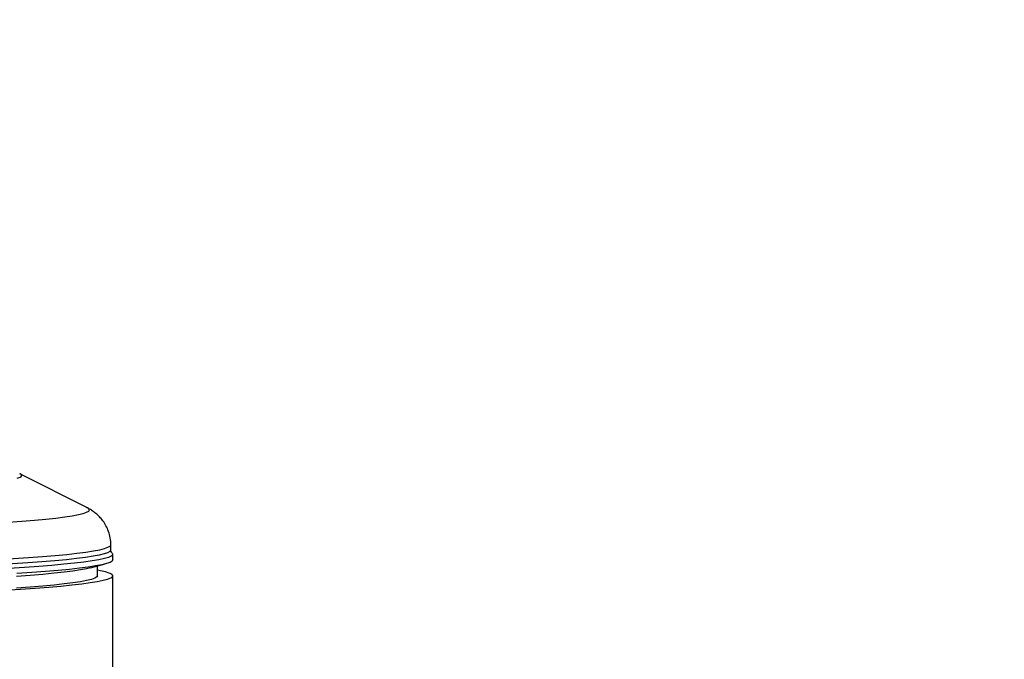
# Model space of a CAD drawing. Extents: x 0 to 8410, y 0 to 5940.
# Tile 187 of 212: x 7514 to 7765, y 4276 to 4439. Entities that reach past the tile are written whole.
import ezdxf

# ---------------------------------------------------------------- set-up
doc = ezdxf.new("R2010")
doc.units = 0
doc.header["$LTSCALE"] = 10
doc.layers.get('0').update_dxf_attribs({"linetype": 'CONTINUOUS'})
doc.styles.add('SLDTEXTSTYLE0', font='TXT', dxfattribs={"width": 0.605})
doc.dimstyles.new('SLDDIMSTYLE1', dxfattribs={"dimtxt": 50, "dimasz": 50, "dimexe": 0, "dimexo": 0.0625, "dimgap": 12.5, "dimtad": 1, "dimdec": 1, "dimrnd": 1e-09, "dimzin": 12, "dimtxsty": 'SLDTEXTSTYLE0', "dimsah": 1, "dimcen": 0.09, "dimazin": 3, "dimtfac": 1, "dimtofl": 0, "dimtmove": 0, "dimatfit": 3, "dimtolj": 1, "dimtzin": 12})

# ---------------------------------------------------------------- blocks, each defined once
blk = doc.blocks.new('_D_7')
at = {"color": 7, "linetype": 'CONTINUOUS'}
for p, q in [((7266.78, 4418.5), (7266.78, 2774.61)), ((7032.78, 2981.17), (7032.78, 2774.61)), ((7032.78, 2789.61), (7266.78, 2789.61)), ((7266.78, 2789.61), (7764.68, 2789.61))]:
    blk.add_line(p, q, dxfattribs=at)
for points in [[(7032.78, 2789.61), (7082.78, 2782.11), (7082.78, 2797.11)], [(7266.78, 2789.61), (7216.78, 2797.11), (7216.78, 2782.11)]]:
    blk.add_solid(points, dxfattribs=at)
at = {"color": 7, "linetype": 'CONTINUOUS', "char_height": 50, "attachment_point": 1, "style": 'SLDTEXTSTYLE0'}
for s, insert in [('234', (7493.71, 2930.8)), ('(3x M10)', (7493.71, 2854.06))]:
    blk.add_mtext(s, dxfattribs=dict(at, insert=insert))

msp = doc.modelspace()

# ---------------------------------------------------------------- linework, layer by layer
at = {"color": 7, "linetype": 'CONTINUOUS'}
for p, q in [((7531.32, 4314.23), (7514.14, 4322.94)), ((7537.28, 4303.55), (7537.28, 4304.83)), ((7537.78, 4300.99), (7537.78, 4302.43)), ((7532.08, 4298.98), (7535.87, 4299.98)), ((7533.93, 4296.96), (7533.93, 4299.46)), ((7537.78, 4179.08), (7537.78, 4296.96))]:
    msp.add_line(p, q, dxfattribs=at)
at = {"color": 8, "linetype": 'CONTINUOUS', "flags": 128}
for points in [[(7513.46, 4321.81), (7514.17, 4322.08), (7514.52, 4322.36), (7514.52, 4322.65), (7514.17, 4322.93), (7514.14, 4322.94)], [(7511.14, 4310.6), (7514.64, 4310.85), (7517.84, 4311.12), (7520.73, 4311.39), (7523.3, 4311.67), (7525.54, 4311.95), (7527.45, 4312.24), (7529.01, 4312.53), (7530.24, 4312.83), (7531.11, 4313.12), (7531.64, 4313.43), (7531.82, 4313.73), (7531.64, 4314.03), (7531.32, 4314.23)], [(7488.79, 4298.94), (7493.99, 4299.14), (7498.96, 4299.35), (7503.67, 4299.58), (7508.12, 4299.81), (7512.29, 4300.06), (7516.17, 4300.32), (7519.74, 4300.58), (7523.01, 4300.85), (7525.96, 4301.13), (7528.58, 4301.42), (7530.87, 4301.71), (7532.82, 4302.01), (7534.42, 4302.31), (7535.66, 4302.62), (7536.56, 4302.93), (7537.1, 4303.24), (7537.28, 4303.55), (7537.28, 4303.55)], [(7489.15, 4300.23), (7494.32, 4300.43), (7499.25, 4300.64), (7503.93, 4300.87), (7508.34, 4301.1), (7512.48, 4301.35), (7516.33, 4301.6), (7519.88, 4301.87), (7523.12, 4302.14), (7526.05, 4302.42), (7528.65, 4302.71), (7530.92, 4303), (7532.85, 4303.29), (7534.44, 4303.6), (7535.68, 4303.9), (7536.56, 4304.21), (7537.1, 4304.52), (7537.28, 4304.83)]]:
    msp.add_lwpolyline(points, dxfattribs=at)
at = {"color": 7, "linetype": 'CONTINUOUS', "flags": 128}
for points in [[(7537.64, 4302.71), (7537.73, 4302.58), (7537.73, 4302.28), (7537.38, 4301.97), (7536.68, 4301.66), (7535.63, 4301.36), (7534.24, 4301.06), (7532.51, 4300.76), (7530.44, 4300.47), (7528.04, 4300.18), (7525.32, 4299.9), (7522.28, 4299.62), (7518.93, 4299.36), (7515.28, 4299.1), (7511.34, 4298.85)], [(7537.78, 4300.99), (7537.6, 4300.68), (7537.08, 4300.37), (7536.2, 4300.07), (7534.98, 4299.77), (7533.42, 4299.47), (7531.52, 4299.17), (7529.28, 4298.88), (7526.72, 4298.6), (7523.84, 4298.32), (7520.64, 4298.05), (7517.14, 4297.78), (7513.34, 4297.53)], [(7510.31, 4293.32), (7514.32, 4293.56), (7518.04, 4293.82), (7521.47, 4294.09), (7524.59, 4294.36), (7527.39, 4294.64), (7529.87, 4294.93), (7532.02, 4295.22), (7533.84, 4295.51), (7535.32, 4295.81), (7536.45, 4296.12), (7537.24, 4296.42), (7537.68, 4296.73), (7537.77, 4297.04), (7537.5, 4297.35), (7536.89, 4297.65), (7535.93, 4297.96), (7534.62, 4298.26), (7533.93, 4298.39)], [(7532.08, 4298.98), (7531.12, 4298.75), (7529.56, 4298.46), (7527.65, 4298.17), (7525.41, 4297.88), (7522.84, 4297.6), (7519.95, 4297.33), (7516.75, 4297.06), (7513.24, 4296.8)], [(7533.93, 4296.96), (7533.75, 4296.66), (7533.22, 4296.36), (7532.35, 4296.05), (7531.12, 4295.76), (7529.56, 4295.46), (7527.65, 4295.17), (7525.41, 4294.88), (7522.84, 4294.6), (7519.95, 4294.33), (7516.75, 4294.06), (7513.24, 4293.8)]]:
    msp.add_lwpolyline(points, dxfattribs=at)
at = {"color": 7, "linetype": 'CONTINUOUS'}
for points, knots in [([(7537.24, 4304.82), (7537.25, 4304.97), (7537.3, 4305.71), (7537.07, 4307.02), (7536.59, 4308.64), (7535.89, 4310.06), (7535.05, 4311.27), (7534.14, 4312.26), (7533.21, 4313.06), (7532.31, 4313.69), (7531.6, 4314.1), (7531.24, 4314.27), (7531.13, 4314.32)], [0, 0, 0, 0, 0.030702, 0.151078, 0.266458, 0.378226, 0.487593, 0.596071, 0.705805, 0.820335, 0.945109, 1, 1, 1, 1]), ([(7537.58, 4302.76), (7537.53, 4302.81), (7537.43, 4302.91), (7537.24, 4303.34), (7537.28, 4303.53), (7537.28, 4303.54)], [0, 0, 0, 0, 0.46115, 0.981942, 1, 1, 1, 1])]:
    msp.add_open_spline(points, degree=3, knots=knots, dxfattribs=at)

# ---------------------------------------------------------------- dimensions: what is measured, and where the dimension line sits
dim = msp.add_linear_dim(base=(7266.78, 2789.61), p1=(7032.78, 3001.17), p2=(7266.78, 4438.5), text='<>\\P(3x M10)', dimstyle='SLDDIMSTYLE1', dxfattribs=at)
dim.commit()
dim.dimension.update_dxf_attribs({"geometry": '_D_7', "text_midpoint": (7629.19, 2789.61), "dimtype": 160})

doc.saveas('drawing.dxf')
